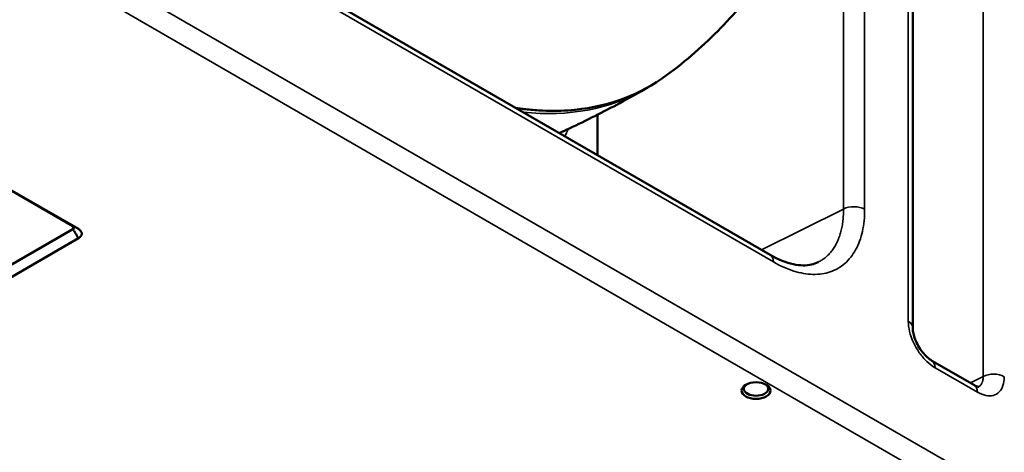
# Model space of a CAD drawing. Header units: millimetres. Extents: x 50 to 3176, y 50 to 2109.
# Tile 59 of 256: x 308 to 437, y 375 to 432. Entities that reach past the tile are written whole.
import ezdxf

# ---------------------------------------------------------------- set-up
doc = ezdxf.new("R2010")
doc.units = ezdxf.units.MM
doc.header["$LTSCALE"] = 10
doc.layers.add('Visible (ISO)', color=7, linetype='Continuous', lineweight=50)
doc.layers.add('Visible Narrow (ISO)', color=7, linetype='Continuous', lineweight=35)

msp = doc.modelspace()

# ---------------------------------------------------------------- linework, layer by layer
at = {"layer": 'Visible (ISO)'}
for p, q in [((425.4251, 391.4657), (425.4251, 512.198)), ((406.6673, 401.0021), (319.7756, 451.169)), ((383.9202, 419.4762), (383.9202, 414.1351)), ((305.6335, 410.1106), (314.8053, 404.8153)), ((305.8872, 409.9927), (315.5244, 404.4286)), ((314.8044, 404.4215), (294.9086, 392.9416)), ((315.5321, 403.1944), (295.6368, 391.7149)), ((433.5417, 383.8532), (427.9587, 387.0765)), ((437.4631, 384.4909), (437.4627, 384.4912))]:
    msp.add_line(p, q, dxfattribs=at)
msp.add_ellipse((404.7893, 383.1461), major_axis=(-1.9, 0), ratio=0.57735027, dxfattribs=at)
msp.add_ellipse((404.7893, 383.391), major_axis=(-1.6, 0), ratio=0.57735027, start_param=5.58762521, end_param=10.12033805, dxfattribs=at)
for points, knots in [([(392.9999, 424.6576), (395.5936, 426.5631), (397.9948, 428.6708), (402.3199, 433.1304), (404.2442, 435.4807), (407.6073, 440.2661), (409.0474, 442.7005), (411.4932, 447.5374), (412.5, 449.9401), (414.1544, 454.647), (414.8024, 456.9517), (415.3076, 459.1936)], [3.990673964, 3.990673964, 3.990673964, 3.990673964, 4.089756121, 4.089756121, 4.188838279, 4.188838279, 4.287920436, 4.287920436, 4.387002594, 4.387002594, 4.486084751, 4.486084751, 4.486084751, 4.486084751]), ([(392.9999, 424.6576), (389.5478, 422.1215), (385.4664, 420.5853), (378.4826, 419.8714), (375.8675, 419.9448), (373.1673, 420.3433)], [2.292509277, 2.292509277, 2.292509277, 2.292509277, 2.609644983, 2.609644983, 2.785300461, 2.785300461, 2.785300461, 2.785300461]), ([(390.1288, 422.8239), (389.0479, 422.2049), (387.9588, 421.6007), (385.7662, 420.4227), (384.6628, 419.849), (382.4441, 418.7331), (381.3287, 418.1909), (379.7651, 417.4565), (379.3208, 417.2508), (378.8758, 417.0475)], [2.3582485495, 2.3582485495, 2.3582485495, 2.3582485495, 2.3738590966, 2.3738590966, 2.3894696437, 2.3894696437, 2.4050801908, 2.4050801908, 2.4112624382, 2.4112624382, 2.4112624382, 2.4112624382]), ([(314.8053, 404.8153), (314.8314, 404.7997), (314.8546, 404.7822), (314.8942, 404.7447), (314.9104, 404.7249), (314.9312, 404.691), (314.9377, 404.6773), (314.9487, 404.6454), (314.9518, 404.6272), (314.9516, 404.5735), (314.939, 404.5387), (314.8895, 404.474), (314.8519, 404.445), (314.8044, 404.4215)], [0.000001, 0.000001, 0.000001, 0.000001, 0.0110722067, 0.0110722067, 0.0221779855, 0.0221779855, 0.0295764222, 0.0295764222, 0.0393603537, 0.0393603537, 0.0586276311, 0.0586276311, 0.0787718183, 0.0787718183, 0.0787718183, 0.0787718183]), ([(314.8044, 404.4215), (314.873, 404.3051), (314.9417, 404.189), (315.0793, 403.9572), (315.1481, 403.8415), (315.2856, 403.6105), (315.3542, 403.4951), (315.4589, 403.3183), (315.4952, 403.257), (315.5317, 403.1951)], [0, 0, 0, 0, 0.28393855, 0.28393855, 0.5675089, 0.5675089, 0.85013533, 0.85013533, 1, 1, 1, 1]), ([(315.5244, 404.4286), (315.5935, 404.3902), (315.6549, 404.3475), (315.7085, 404.3017), (315.7622, 404.2557), (315.8079, 404.2067), (315.8453, 404.1556), (315.8492, 404.1503), (315.853, 404.1449), (315.8568, 404.1395), (315.9258, 404.04), (315.9642, 403.9326), (315.9683, 403.8256), (315.9686, 403.8167), (315.9687, 403.8079), (315.9686, 403.7993), (315.9666, 403.6718), (315.9166, 403.5699), (315.871, 403.5002), (315.8639, 403.4894), (315.8564, 403.4786), (315.8486, 403.4679), (315.8152, 403.4223), (315.7751, 403.3784), (315.7288, 403.3366), (315.672, 403.2854), (315.6061, 403.2377), (315.5317, 403.1951)], [0.000001, 0.000001, 0.000001, 0.000001, 0.028744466, 0.028744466, 0.028744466, 0.057535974, 0.057535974, 0.057535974, 0.060558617, 0.060558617, 0.060558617, 0.116227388, 0.116227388, 0.116227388, 0.120841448, 0.120841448, 0.120841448, 0.188793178, 0.188793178, 0.188793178, 0.199351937, 0.199351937, 0.199351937, 0.244542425, 0.244542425, 0.244542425, 0.299986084, 0.299986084, 0.299986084, 0.299986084]), ([(406.6673, 401.0021), (407.7279, 400.3898), (408.774, 399.9784), (410.6094, 399.5876), (411.4185, 399.5914), (412.4074, 399.8153), (412.6982, 399.9195), (412.9682, 400.0544)], [0, 0, 0, 0, 0.47245479, 0.47245479, 0.93459426, 0.93459426, 1.15164226, 1.15164226, 1.15164226, 1.15164226]), ([(425.4251, 391.4657), (425.4252, 391.2909), (425.4431, 391.082), (425.5239, 390.6229), (425.5905, 390.365), (425.7756, 389.8222), (425.9003, 389.5305), (426.1983, 388.9547), (426.3776, 388.6645), (426.7647, 388.1328), (426.9782, 387.885), (427.3971, 387.4736), (427.6084, 387.3026), (427.8543, 387.1391), (427.9077, 387.106), (427.9587, 387.0765)], [0, 0, 0, 0, 0.083216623, 0.083216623, 0.17134047, 0.17134047, 0.266570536, 0.266570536, 0.366544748, 0.366544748, 0.467663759, 0.467663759, 0.56568218, 0.56568218, 0.593760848, 0.593760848, 0.593760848, 0.593760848]), ([(433.5416, 383.8532), (433.7042, 383.7594), (433.8493, 383.7001), (434.0431, 383.6434), (434.1007, 383.6395), (434.1277, 383.6393), (434.1307, 383.6396), (434.1307, 383.6396)], [0, 0, 0, 0, 0.089450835, 0.089450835, 0.171964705, 0.171964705, 0.197627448, 0.197627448, 0.197627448, 0.197627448])]:
    msp.add_open_spline(points, degree=3, knots=knots, dxfattribs=at)
msp.add_open_spline([(390.1271, 422.8229), (390.3595, 422.956), (390.5896, 423.093), (390.8174, 423.234)], degree=3, dxfattribs=at)
at = {"layer": 'Visible Narrow (ISO)'}
for p, q in [((424.8394, 392.282), (424.8394, 513.0145)), ((419.095, 504.907), (419.095, 407.0225)), ((434.701, 385.001), (434.701, 505.7335)), ((416.3168, 407.0505), (416.3168, 466.7859)), ((407.0815, 400.0866), (320.1898, 450.2535)), ((307.4207, 444.5058), (554.908, 301.6189)), ((553.4938, 299.1694), (306.0065, 442.0563)), ((416.3168, 407.0505), (405.5256, 401.6613)), ((314.7859, 404.8265), (314.8044, 404.4215)), ((314.8053, 404.8153), (315.5244, 404.4286)), ((433.9559, 382.9376), (428.3728, 386.161)), ((434.701, 385.001), (433.0248, 384.1516))]:
    msp.add_line(p, q, dxfattribs=at)
for centre, major_axis, start_param, end_param in [((356.2089, 483.2881), (34.6558, -60.0255), 5.84818233, 6.34686845), ((355.5382, 482.9009), (34.6618, -60.0361), 5.88651992, 6.28108255), ((331.2502, 468.8782), (37.2968, -64.5999), 0.37438549, 0.39615368), ((417.6808, 406.206), (2, 0), 0.78541724, 2.32128759), ((405.6673, 399.27), (1, 1.7321), 5.49780615, 6.28318531), ((423.4251, 391.4656), (2, 0), 0.0001277, 0.78538846), ((426.9586, 385.3445), (1, 1.7321), 5.49778534, 6.28306859), ((436.0752, 384.1621), (2, 0), 0.78540904, 2.32826964), ((432.5417, 382.1211), (1, 1.7321), 5.49778226, 6.28318531)]:
    msp.add_ellipse(centre, major_axis=major_axis, ratio=0.57735027, start_param=start_param, end_param=end_param, dxfattribs=at)
for points, knots in [([(419.095, 407.0225), (419.0949, 405.9705), (418.8943, 404.0401), (417.9995, 401.5878), (416.5551, 399.7676), (414.6325, 398.658), (412.3339, 398.318), (409.7634, 398.7696), (407.9921, 399.5609), (407.0815, 400.0866)], [0.000006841, 0.000006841, 0.000006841, 0.000006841, 0.142857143, 0.285714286, 0.428571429, 0.571428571, 0.714285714, 0.857142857, 0.999993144, 0.999993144, 0.999993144, 0.999993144]), ([(416.3168, 407.0505), (416.3179, 406.7858), (416.3115, 406.5253), (416.2837, 406.014), (416.2623, 405.7631), (416.2044, 405.2699), (416.1677, 405.0276), (416.0797, 404.5572), (416.0286, 404.3289), (415.9109, 403.8821), (415.8442, 403.6636), (415.6961, 403.2409), (415.6147, 403.0365), (415.436, 402.6391), (415.3384, 402.4463), (415.1287, 402.077), (415.0167, 401.9006), (414.7787, 401.565), (414.6528, 401.4057), (414.3876, 401.1051), (414.2483, 400.9638), (413.9571, 400.6997), (413.8051, 400.5769), (413.5138, 400.3681), (413.3762, 400.2794), (413.1473, 400.1472), (413.0585, 400.0994), (412.9682, 400.0543)], [0.000000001, 0.000000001, 0.000000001, 0.000000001, 0.041435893, 0.041435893, 0.082855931, 0.082855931, 0.124641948, 0.124641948, 0.16604334, 0.16604334, 0.20802167, 0.20802167, 0.25, 0.25, 0.292775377, 0.292775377, 0.335549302, 0.335549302, 0.378327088, 0.378327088, 0.421104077, 0.421104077, 0.463886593, 0.463886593, 0.5, 0.5, 0.522235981, 0.522235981, 0.522235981, 0.522235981]), ([(428.3728, 386.161), (427.9919, 386.381), (427.2702, 386.932), (426.2606, 388.1046), (425.4665, 389.4801), (424.9556, 390.9411), (424.8394, 391.8419), (424.8394, 392.282)], [0, 0, 0, 0, 0.2, 0.4, 0.6, 0.8, 0.999992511, 0.999992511, 0.999992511, 0.999992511]), ([(437.4894, 384.9786), (437.4893, 384.5385), (437.3731, 383.7721), (436.8624, 382.9008), (436.0683, 382.4423), (435.0587, 382.4353), (434.3369, 382.7177), (433.9559, 382.9376)], [0.000009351, 0.000009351, 0.000009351, 0.000009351, 0.2, 0.4, 0.6, 0.8, 1, 1, 1, 1]), ([(434.701, 385.001), (434.7053, 384.7914), (434.6853, 384.5945), (434.6413, 384.4181), (434.6105, 384.2944), (434.568, 384.1808), (434.5145, 384.079), (434.4928, 384.0377), (434.4692, 383.9983), (434.444, 383.9609), (434.3571, 383.8325), (434.2496, 383.7286), (434.125, 383.6525), (434.1182, 383.6483), (434.1113, 383.6442), (434.1043, 383.6402), (434.1043, 383.6401), (434.1042, 383.6401), (434.1041, 383.6401)], [0.000000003, 0.000000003, 0.000000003, 0.000000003, 0.165607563, 0.165607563, 0.165607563, 0.281718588, 0.281718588, 0.281718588, 0.32888533, 0.32888533, 0.32888533, 0.491096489, 0.491096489, 0.491096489, 0.5, 0.5, 0.5, 0.500103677, 0.500103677, 0.500103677, 0.500103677])]:
    msp.add_open_spline(points, degree=3, knots=knots, dxfattribs=at)

doc.saveas('drawing.dxf')
